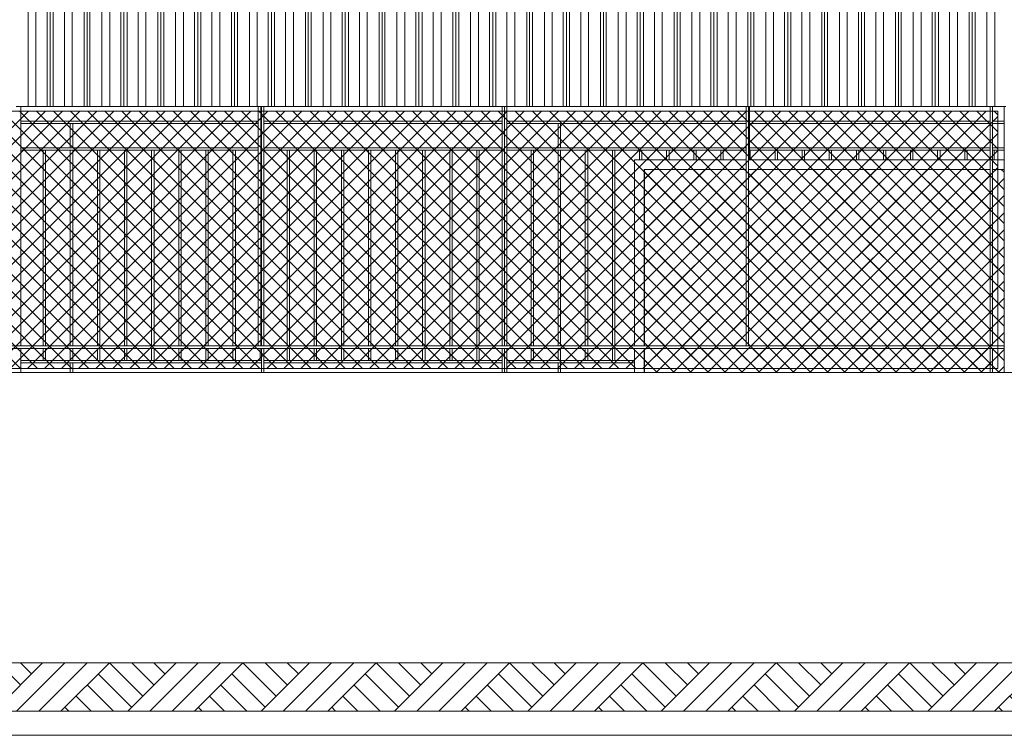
# Model space of a CAD drawing. Header units: millimetres. Extents: x 0 to 1917, y 0 to 847.
# Tile 217 of 230: x 1291 to 1372, y 550 to 609. Entities that reach past the tile are written whole.
import ezdxf

# ---------------------------------------------------------------- set-up
doc = ezdxf.new("R2010")
doc.units = ezdxf.units.MM
doc.header["$MEASUREMENT"] = 0
doc.set_wipeout_variables(frame=1)
doc.linetypes.add('Wipeout_Contour', pattern=[1000, 0, -1000])
for name, color, linetype in [('Interior - Mobiliário', 7, 'Continuous'), ('Laje.ARQ', 7, 'Continuous'), ('Linha & Trama.2D', 7, 'Continuous'), ('Parede.ARQ', 7, 'Continuous'), ('Pilar.ARQ', 7, 'Continuous')]:
    doc.layers.add(name, color=color, linetype=linetype)
pattern_1 = [(135, (1574.1661, 556.2975), (0.7071068, 0.7071068), []), (45, (1574.1661, 556.2975), (-0.7071068, 0.7071068), [])]
pattern_2 = [(135, (1574.1661, 556.2975), (0.7071068, 0.7071068), []), (45, (1574.1661, 556.2975), (-0.7071068, 0.7071068), [])]
pattern_3 = [(135, (1574.1661, 556.2975), (0.7071068, 0.7071068), []), (45, (1574.1661, 556.2975), (-0.7071068, 0.7071068), [])]
pattern_4 = [(135, (1574.1661, 556.2975), (0.7071068, 0.7071068), []), (45, (1574.1661, 556.2975), (-0.7071068, 0.7071068), [])]
pattern_5 = [(135, (1574.1661, 556.2975), (0.707107, 0.707107), []), (45, (1574.1661, 556.2975), (-0.707107, 0.707107), [])]
pattern_6 = [(135, (1574.1661, 556.2975), (0.707107, 0.707107), []), (45, (1574.1661, 556.2975), (-0.707107, 0.707107), [])]

msp = doc.modelspace()

# ---------------------------------------------------------------- hatches: boundary and pattern name
at = {"layer": 'Interior - Mobiliário', "linetype": 'Continuous', "lineweight": 0}
h = msp.add_hatch(dxfattribs=at)
h.set_pattern_fill('GRELHA_5X5_DIAGONAL_0005', color=102, style=0, pattern_type=2)
h.set_pattern_definition(pattern_2)
h.paths.add_polyline_path([(1342.617, 582.497), (1342.657, 582.497), (1342.657, 597.097), (1342.617, 597.097)])
h = msp.add_hatch(dxfattribs=at)
h.set_pattern_fill('GRELHA_5X5_DIAGONAL_0005', color=102, style=0, pattern_type=2)
h.set_pattern_definition(pattern_2)
h.paths.add_polyline_path([(1342.617, 582.497), (1342.657, 582.497), (1342.657, 597.097), (1342.617, 597.097)])
h = msp.add_hatch(dxfattribs=at)
h.set_pattern_fill('GRELHA_5X5_DIAGONAL_0005', color=102, style=0, pattern_type=2)
h.set_pattern_definition(pattern_3)
h.paths.add_polyline_path([(1342.657, 582.497), (1351.056, 582.497), (1351.056, 597.097), (1342.657, 597.097)])
h = msp.add_hatch(dxfattribs=at)
h.set_pattern_fill('GRELHA_5X5_DIAGONAL_0005', color=102, style=0, pattern_type=2)
h.set_pattern_definition(pattern_3)
h.paths.add_polyline_path([(1342.657, 582.497), (1351.056, 582.497), (1351.056, 597.097), (1342.657, 597.097)])
h = msp.add_hatch(dxfattribs=at)
h.set_pattern_fill('GRELHA_5X5_DIAGONAL_0005', color=102, style=0, pattern_type=2)
h.set_pattern_definition(pattern_3)
h.paths.add_polyline_path([(1351.256, 582.497), (1371.23, 582.497), (1371.23, 597.097), (1351.256, 597.097)])
h = msp.add_hatch(dxfattribs=at)
h.set_pattern_fill('GRELHA_5X5_DIAGONAL_0005', color=102, style=0, pattern_type=2)
h.set_pattern_definition(pattern_3)
h.paths.add_polyline_path([(1351.256, 582.497), (1371.23, 582.497), (1371.23, 597.097), (1351.256, 597.097)])
h = msp.add_hatch(dxfattribs=at)
h.set_pattern_fill('GRELHA_5X5_DIAGONAL_0005', color=102, style=0, pattern_type=2)
h.set_pattern_definition(pattern_5)
h.paths.add_polyline_path([(1371.43, 582.497), (1372.383, 582.497), (1372.383, 597.097), (1371.43, 597.097)])
h = msp.add_hatch(dxfattribs=at)
h.set_pattern_fill('GRELHA_5X5_DIAGONAL_0005', color=102, style=0, pattern_type=2)
h.set_pattern_definition(pattern_5)
h.paths.add_polyline_path([(1371.43, 582.497), (1372.383, 582.497), (1372.383, 597.097), (1371.43, 597.097)])
h = msp.add_hatch(dxfattribs=at)
h.set_pattern_fill('GRELHA_5X5_DIAGONAL_0005', color=102, style=0, pattern_type=2)
h.set_pattern_definition(pattern_1)
h.paths.add_polyline_path([(1342.617, 582.297), (1342.617, 580.297), (1342.657, 580.297), (1342.657, 582.297)])
h = msp.add_hatch(dxfattribs=at)
h.set_pattern_fill('GRELHA_5X5_DIAGONAL_0005', color=102, style=0, pattern_type=2)
h.set_pattern_definition(pattern_1)
h.paths.add_polyline_path([(1342.617, 582.297), (1342.617, 580.297), (1342.657, 580.297), (1342.657, 582.297)])
h = msp.add_hatch(dxfattribs=at)
h.set_pattern_fill('GRELHA_5X5_DIAGONAL_0005', color=102, style=0, pattern_type=2)
h.set_pattern_definition(pattern_4)
h.paths.add_polyline_path([(1371.23, 582.297), (1342.657, 582.297), (1342.657, 580.297), (1371.23, 580.297)])
h = msp.add_hatch(dxfattribs=at)
h.set_pattern_fill('GRELHA_5X5_DIAGONAL_0005', color=102, style=0, pattern_type=2)
h.set_pattern_definition(pattern_4)
h.paths.add_polyline_path([(1371.23, 582.297), (1342.657, 582.297), (1342.657, 580.297), (1371.23, 580.297)])
h = msp.add_hatch(dxfattribs=at)
h.set_pattern_fill('GRELHA_5X5_DIAGONAL_0005', color=102, style=0, pattern_type=2)
h.set_pattern_definition(pattern_6)
h.paths.add_polyline_path([(1372.383, 582.297), (1371.43, 582.297), (1371.43, 580.297), (1372.383, 580.297)])
h = msp.add_hatch(dxfattribs=at)
h.set_pattern_fill('GRELHA_5X5_DIAGONAL_0005', color=102, style=0, pattern_type=2)
h.set_pattern_definition(pattern_6)
h.paths.add_polyline_path([(1372.383, 582.297), (1371.43, 582.297), (1371.43, 580.297), (1372.383, 580.297)])
at = {"layer": 'Linha & Trama.2D', "linetype": 'Continuous', "lineweight": 0}
h = msp.add_hatch(dxfattribs=at)
h.set_pattern_fill('GRELHA_5X5_DIAGONAL_0005', color=30, style=0, pattern_type=2)
h.set_pattern_definition([(45, (1574.1661, 556.2975), (-0.7071068, 0.7071068), []), (135, (1574.1661, 556.2975), (0.7071068, 0.7071068), [])])
h.paths.add_polyline_path([(1249.651, 580.629), (1371.868, 580.629), (1371.868, 601.927), (1249.651, 601.927)])

# ---------------------------------------------------------------- linework, layer by layer
at = {"layer": 'Interior - Mobiliário', "color": 102, "linetype": 'Continuous', "lineweight": 0}
for p, q in [((1369.508, 602.297), (1369.508, 687.278)), ((1369.748, 602.297), (1369.748, 687.326)), ((1369.988, 602.297), (1369.988, 687.374)), ((1370.973, 602.297), (1370.973, 687.571)), ((1371.623, 602.297), (1371.623, 687.701)), ((1365.523, 602.297), (1365.523, 686.481)), ((1366.438, 602.297), (1366.438, 686.664)), ((1366.698, 602.297), (1366.698, 686.716)), ((1366.958, 602.297), (1366.958, 686.768)), ((1367.873, 602.297), (1367.873, 686.951)), ((1368.523, 602.297), (1368.523, 687.081)), ((1361.773, 602.297), (1361.773, 685.731)), ((1362.423, 602.297), (1362.423, 685.861)), ((1363.408, 602.297), (1363.408, 686.058)), ((1363.648, 602.297), (1363.648, 686.106)), ((1363.888, 602.297), (1363.888, 686.154)), ((1364.873, 602.297), (1364.873, 686.351)), ((1357.308, 602.297), (1357.308, 684.838)), ((1357.548, 602.297), (1357.548, 684.886)), ((1357.788, 602.297), (1357.788, 684.934)), ((1358.773, 602.297), (1358.773, 685.131)), ((1359.423, 602.297), (1359.423, 685.261)), ((1360.338, 602.297), (1360.338, 685.444)), ((1360.598, 602.297), (1360.598, 685.496)), ((1360.858, 602.297), (1360.858, 685.548)), ((1353.323, 602.297), (1353.323, 684.041)), ((1354.238, 602.297), (1354.238, 684.224)), ((1354.498, 602.297), (1354.498, 684.276)), ((1354.758, 602.297), (1354.758, 684.328)), ((1355.673, 602.297), (1355.673, 684.511)), ((1356.323, 602.297), (1356.323, 684.641)), ((1349.573, 602.297), (1349.573, 683.291)), ((1350.223, 602.297), (1350.223, 683.421)), ((1351.208, 602.297), (1351.208, 683.618)), ((1351.448, 602.297), (1351.448, 683.666)), ((1351.688, 602.297), (1351.688, 683.714)), ((1352.673, 602.297), (1352.673, 683.911)), ((1345.108, 602.297), (1345.108, 682.398)), ((1345.348, 602.297), (1345.348, 682.446)), ((1345.588, 602.297), (1345.588, 682.494)), ((1346.573, 602.297), (1346.573, 682.691)), ((1347.223, 602.297), (1347.223, 682.821)), ((1348.138, 602.297), (1348.138, 683.004)), ((1348.398, 602.297), (1348.398, 683.056)), ((1348.658, 602.297), (1348.658, 683.108)), ((1341.123, 602.297), (1341.123, 681.601)), ((1342.038, 602.297), (1342.038, 681.784)), ((1342.298, 602.297), (1342.298, 681.836)), ((1342.558, 602.297), (1342.558, 681.888)), ((1343.473, 602.297), (1343.473, 682.071)), ((1344.123, 602.297), (1344.123, 682.201)), ((1337.373, 602.297), (1337.373, 680.851)), ((1338.023, 602.297), (1338.023, 680.981)), ((1339.008, 602.297), (1339.008, 681.178)), ((1339.248, 602.297), (1339.248, 681.226)), ((1339.488, 602.297), (1339.488, 681.274)), ((1340.473, 602.297), (1340.473, 681.471)), ((1332.908, 602.297), (1332.908, 679.958)), ((1333.148, 602.297), (1333.148, 680.006)), ((1333.388, 602.297), (1333.388, 680.054)), ((1334.373, 602.297), (1334.373, 680.251)), ((1335.023, 602.297), (1335.023, 680.381)), ((1335.938, 602.297), (1335.938, 680.564)), ((1336.198, 602.297), (1336.198, 680.616)), ((1336.458, 602.297), (1336.458, 680.668)), ((1328.923, 602.297), (1328.923, 679.161)), ((1329.838, 602.297), (1329.838, 679.344)), ((1330.098, 602.297), (1330.098, 679.396)), ((1330.358, 602.297), (1330.358, 679.448)), ((1331.273, 602.297), (1331.273, 679.631)), ((1331.923, 602.297), (1331.923, 679.761)), ((1325.173, 602.297), (1325.173, 678.411)), ((1325.823, 602.297), (1325.823, 678.541)), ((1326.808, 602.297), (1326.808, 678.738)), ((1327.048, 602.297), (1327.048, 678.786)), ((1327.288, 602.297), (1327.288, 678.834)), ((1328.273, 602.297), (1328.273, 679.031)), ((1320.708, 602.297), (1320.708, 677.518)), ((1320.948, 602.297), (1320.948, 677.566)), ((1321.188, 602.297), (1321.188, 677.614)), ((1322.173, 602.297), (1322.173, 677.811)), ((1322.823, 602.297), (1322.823, 677.941)), ((1323.738, 602.297), (1323.738, 678.124)), ((1323.998, 602.297), (1323.998, 678.176)), ((1324.258, 602.297), (1324.258, 678.228)), ((1316.723, 602.297), (1316.723, 676.721)), ((1317.638, 602.297), (1317.638, 676.904)), ((1317.898, 602.297), (1317.898, 676.956)), ((1318.158, 602.297), (1318.158, 677.008)), ((1319.073, 602.297), (1319.073, 677.191)), ((1319.723, 602.297), (1319.723, 677.321)), ((1312.973, 602.297), (1312.973, 675.971)), ((1313.623, 602.297), (1313.623, 676.101)), ((1314.608, 602.297), (1314.608, 676.298)), ((1314.848, 602.297), (1314.848, 676.346)), ((1315.088, 602.297), (1315.088, 676.394)), ((1316.073, 602.297), (1316.073, 676.591)), ((1308.508, 602.297), (1308.508, 675.078)), ((1308.748, 602.297), (1308.748, 675.126)), ((1308.988, 602.297), (1308.988, 675.174)), ((1309.973, 602.297), (1309.973, 675.371)), ((1310.623, 602.297), (1310.623, 675.501)), ((1311.538, 602.297), (1311.538, 675.684)), ((1311.798, 602.297), (1311.798, 675.736)), ((1312.058, 602.297), (1312.058, 675.788)), ((1304.523, 602.297), (1304.523, 674.281)), ((1305.438, 602.297), (1305.438, 674.464)), ((1305.698, 602.297), (1305.698, 674.516)), ((1305.958, 602.297), (1305.958, 674.568)), ((1306.873, 602.297), (1306.873, 674.751)), ((1307.523, 602.297), (1307.523, 674.881)), ((1300.773, 602.297), (1300.773, 673.531)), ((1301.423, 602.297), (1301.423, 673.661)), ((1302.408, 602.297), (1302.408, 673.858)), ((1302.648, 602.297), (1302.648, 673.906)), ((1302.888, 602.297), (1302.888, 673.954)), ((1303.873, 602.297), (1303.873, 674.151)), ((1296.308, 602.297), (1296.308, 672.638)), ((1296.548, 602.297), (1296.548, 672.686)), ((1296.788, 602.297), (1296.788, 672.734)), ((1297.773, 602.297), (1297.773, 672.931)), ((1298.423, 602.297), (1298.423, 673.061)), ((1299.338, 602.297), (1299.338, 673.244)), ((1299.598, 602.297), (1299.598, 673.296)), ((1299.858, 602.297), (1299.858, 673.348)), ((1292.323, 602.297), (1292.323, 671.841)), ((1293.238, 602.297), (1293.238, 672.024)), ((1293.498, 602.297), (1293.498, 672.076)), ((1293.758, 602.297), (1293.758, 672.128)), ((1294.673, 602.297), (1294.673, 672.311)), ((1295.323, 602.297), (1295.323, 672.441)), ((1291.673, 602.297), (1291.673, 671.711)), ((1290.688, 602.297), (1291.673, 602.297)), ((1291.673, 602.297), (1292.323, 602.297)), ((1292.323, 602.297), (1293.238, 602.297)), ((1293.238, 602.297), (1293.498, 602.297)), ((1293.498, 602.297), (1293.758, 602.297)), ((1293.758, 602.297), (1294.673, 602.297)), ((1294.673, 602.297), (1295.323, 602.297)), ((1295.323, 602.297), (1296.308, 602.297)), ((1296.308, 602.297), (1296.548, 602.297)), ((1296.548, 602.297), (1296.788, 602.297)), ((1296.788, 602.297), (1297.773, 602.297)), ((1297.773, 602.297), (1298.423, 602.297)), ((1298.423, 602.297), (1299.338, 602.297)), ((1299.338, 602.297), (1299.598, 602.297)), ((1299.598, 602.297), (1299.858, 602.297)), ((1299.858, 602.297), (1300.773, 602.297)), ((1300.773, 602.297), (1301.423, 602.297)), ((1301.423, 602.297), (1302.408, 602.297)), ((1302.408, 602.297), (1302.648, 602.297)), ((1302.648, 602.297), (1302.888, 602.297)), ((1302.888, 602.297), (1303.873, 602.297)), ((1303.873, 602.297), (1304.523, 602.297)), ((1304.523, 602.297), (1305.438, 602.297)), ((1305.438, 602.297), (1305.698, 602.297)), ((1305.698, 602.297), (1305.958, 602.297)), ((1305.958, 602.297), (1306.873, 602.297)), ((1306.873, 602.297), (1307.523, 602.297)), ((1307.523, 602.297), (1308.508, 602.297)), ((1308.508, 602.297), (1308.748, 602.297)), ((1308.748, 602.297), (1308.988, 602.297)), ((1308.988, 602.297), (1309.973, 602.297)), ((1309.973, 602.297), (1310.623, 602.297)), ((1310.623, 602.297), (1311.538, 602.297)), ((1311.538, 602.297), (1311.798, 602.297)), ((1311.798, 602.297), (1312.058, 602.297)), ((1312.058, 602.297), (1312.973, 602.297)), ((1312.973, 602.297), (1313.623, 602.297)), ((1313.623, 602.297), (1314.608, 602.297)), ((1314.608, 602.297), (1314.848, 602.297)), ((1314.848, 602.297), (1315.088, 602.297)), ((1315.088, 602.297), (1316.073, 602.297)), ((1316.073, 602.297), (1316.723, 602.297)), ((1316.723, 602.297), (1317.638, 602.297)), ((1317.638, 602.297), (1317.898, 602.297)), ((1317.898, 602.297), (1318.158, 602.297)), ((1318.158, 602.297), (1319.073, 602.297)), ((1319.073, 602.297), (1319.723, 602.297)), ((1319.723, 602.297), (1320.708, 602.297)), ((1320.708, 602.297), (1320.948, 602.297)), ((1320.948, 602.297), (1321.188, 602.297)), ((1321.188, 602.297), (1322.173, 602.297)), ((1322.173, 602.297), (1322.823, 602.297)), ((1322.823, 602.297), (1323.738, 602.297)), ((1323.738, 602.297), (1323.998, 602.297)), ((1323.998, 602.297), (1324.258, 602.297)), ((1324.258, 602.297), (1325.173, 602.297)), ((1325.173, 602.297), (1325.823, 602.297)), ((1325.823, 602.297), (1326.808, 602.297)), ((1326.808, 602.297), (1327.048, 602.297)), ((1327.048, 602.297), (1327.288, 602.297)), ((1327.288, 602.297), (1328.273, 602.297)), ((1328.273, 602.297), (1328.923, 602.297)), ((1328.923, 602.297), (1329.838, 602.297)), ((1329.838, 602.297), (1330.098, 602.297)), ((1330.098, 602.297), (1330.358, 602.297)), ((1330.358, 602.297), (1331.273, 602.297)), ((1331.273, 602.297), (1331.923, 602.297)), ((1331.923, 602.297), (1332.908, 602.297)), ((1332.908, 602.297), (1333.148, 602.297)), ((1333.148, 602.297), (1333.388, 602.297)), ((1333.388, 602.297), (1334.373, 602.297)), ((1334.373, 602.297), (1335.023, 602.297)), ((1335.023, 602.297), (1335.938, 602.297)), ((1335.938, 602.297), (1336.198, 602.297)), ((1336.198, 602.297), (1336.458, 602.297)), ((1336.458, 602.297), (1337.373, 602.297)), ((1337.373, 602.297), (1338.023, 602.297)), ((1338.023, 602.297), (1339.008, 602.297)), ((1339.008, 602.297), (1339.248, 602.297)), ((1339.248, 602.297), (1339.488, 602.297)), ((1339.488, 602.297), (1340.473, 602.297)), ((1340.473, 602.297), (1341.123, 602.297)), ((1341.123, 602.297), (1342.038, 602.297)), ((1342.038, 602.297), (1342.298, 602.297)), ((1342.298, 602.297), (1342.558, 602.297)), ((1342.558, 602.297), (1343.473, 602.297)), ((1343.473, 602.297), (1344.123, 602.297)), ((1344.123, 602.297), (1345.108, 602.297)), ((1345.108, 602.297), (1345.348, 602.297)), ((1345.348, 602.297), (1345.588, 602.297)), ((1345.588, 602.297), (1346.573, 602.297)), ((1346.573, 602.297), (1347.223, 602.297)), ((1347.223, 602.297), (1348.138, 602.297)), ((1348.138, 602.297), (1348.398, 602.297)), ((1348.398, 602.297), (1348.658, 602.297)), ((1348.658, 602.297), (1349.573, 602.297)), ((1349.573, 602.297), (1350.223, 602.297)), ((1350.223, 602.297), (1351.208, 602.297)), ((1351.208, 602.297), (1351.448, 602.297)), ((1351.448, 602.297), (1351.688, 602.297)), ((1351.688, 602.297), (1352.673, 602.297)), ((1352.673, 602.297), (1353.323, 602.297)), ((1353.323, 602.297), (1354.238, 602.297)), ((1354.238, 602.297), (1354.498, 602.297)), ((1354.498, 602.297), (1354.758, 602.297)), ((1354.758, 602.297), (1355.673, 602.297)), ((1355.673, 602.297), (1356.323, 602.297)), ((1356.323, 602.297), (1357.308, 602.297)), ((1357.308, 602.297), (1357.548, 602.297)), ((1357.548, 602.297), (1357.788, 602.297)), ((1357.788, 602.297), (1358.773, 602.297)), ((1358.773, 602.297), (1359.423, 602.297)), ((1359.423, 602.297), (1360.338, 602.297)), ((1360.338, 602.297), (1360.598, 602.297)), ((1360.598, 602.297), (1360.858, 602.297)), ((1360.858, 602.297), (1361.773, 602.297)), ((1361.773, 602.297), (1362.423, 602.297)), ((1362.423, 602.297), (1363.408, 602.297)), ((1363.408, 602.297), (1363.648, 602.297)), ((1363.648, 602.297), (1363.888, 602.297)), ((1363.888, 602.297), (1364.873, 602.297)), ((1364.873, 602.297), (1365.523, 602.297)), ((1365.523, 602.297), (1366.438, 602.297)), ((1366.438, 602.297), (1366.698, 602.297)), ((1366.698, 602.297), (1366.958, 602.297)), ((1366.958, 602.297), (1367.873, 602.297)), ((1367.873, 602.297), (1368.523, 602.297)), ((1368.523, 602.297), (1369.508, 602.297)), ((1369.508, 602.297), (1369.748, 602.297)), ((1369.748, 602.297), (1369.988, 602.297)), ((1369.988, 602.297), (1370.973, 602.297)), ((1370.973, 602.297), (1371.623, 602.297)), ((1371.623, 602.297), (1372.538, 602.297)), ((1341.837, 597.897), (1341.837, 596.297)), ((1343.437, 597.897), (1341.837, 597.897)), ((1351.056, 597.897), (1343.437, 597.897)), ((1371.23, 597.897), (1351.256, 597.897)), ((1372.383, 597.897), (1371.43, 597.897)), ((1342.617, 597.097), (1342.617, 582.497)), ((1342.657, 597.097), (1342.617, 597.097)), ((1342.657, 597.097), (1342.657, 582.497)), ((1351.056, 597.097), (1342.657, 597.097)), ((1371.23, 597.097), (1351.256, 597.097)), ((1372.383, 597.097), (1371.43, 597.097)), ((1341.837, 596.297), (1341.837, 582.497)), ((1341.837, 582.297), (1341.837, 580.297)), ((1342.617, 582.297), (1342.617, 580.297)), ((1342.657, 582.297), (1342.657, 580.297))]:
    msp.add_line(p, q, dxfattribs=at)
at = {"layer": 'Interior - Mobiliário', "color": 124, "linetype": 'Continuous', "lineweight": 0}
for p, q in [((1291.079, 582.497), (1291.079, 602.297)), ((1310.708, 582.497), (1310.708, 602.297)), ((1310.908, 582.497), (1310.908, 602.297)), ((1310.967, 582.497), (1310.967, 602.297)), ((1311.167, 582.497), (1311.167, 602.297)), ((1330.882, 582.497), (1330.882, 602.297)), ((1331.082, 582.497), (1331.082, 602.297)), ((1331.254, 582.497), (1331.254, 602.297)), ((1351.056, 582.497), (1351.056, 602.297)), ((1351.256, 582.497), (1351.256, 602.297)), ((1351.342, 597.897), (1351.342, 602.297)), ((1371.23, 582.497), (1371.23, 602.297)), ((1371.43, 582.497), (1371.43, 602.297)), ((1291.079, 601.097), (1310.708, 601.097)), ((1310.908, 601.097), (1310.967, 601.097)), ((1311.167, 601.097), (1330.882, 601.097)), ((1331.254, 601.097), (1351.056, 601.097)), ((1351.342, 601.097), (1371.23, 601.097)), ((1371.43, 601.097), (1372.383, 601.097)), ((1291.079, 600.897), (1310.708, 600.897)), ((1295.164, 598.897), (1295.164, 600.897)), ((1295.364, 598.897), (1295.364, 600.897)), ((1310.908, 600.897), (1310.967, 600.897)), ((1311.167, 600.897), (1330.882, 600.897)), ((1331.254, 600.897), (1351.056, 600.897)), ((1335.512, 598.897), (1335.512, 600.897)), ((1335.712, 598.897), (1335.712, 600.897)), ((1351.342, 600.897), (1371.23, 600.897)), ((1371.43, 600.897), (1372.383, 600.897)), ((1291.079, 598.897), (1310.708, 598.897)), ((1291.079, 598.697), (1310.708, 598.697)), ((1292.923, 582.497), (1292.923, 598.697)), ((1293.123, 582.497), (1293.123, 598.697)), ((1295.164, 582.497), (1295.164, 598.697)), ((1295.364, 582.497), (1295.364, 598.697)), ((1297.406, 582.497), (1297.406, 598.697)), ((1297.606, 582.497), (1297.606, 598.697)), ((1299.647, 582.497), (1299.647, 598.697)), ((1299.847, 582.497), (1299.847, 598.697)), ((1301.889, 582.497), (1301.889, 598.697)), ((1302.089, 582.497), (1302.089, 598.697)), ((1304.131, 582.497), (1304.131, 598.697)), ((1304.331, 582.497), (1304.331, 598.697)), ((1306.372, 582.497), (1306.372, 598.697)), ((1306.572, 582.497), (1306.572, 598.697)), ((1308.614, 582.497), (1308.614, 598.697)), ((1308.814, 582.497), (1308.814, 598.697)), ((1310.908, 598.897), (1310.967, 598.897)), ((1310.908, 598.697), (1310.967, 598.697)), ((1311.167, 598.897), (1330.882, 598.897)), ((1311.167, 598.697), (1330.882, 598.697)), ((1313.097, 582.497), (1313.097, 598.697)), ((1313.297, 582.497), (1313.297, 598.697)), ((1315.338, 582.497), (1315.338, 598.697)), ((1315.538, 582.497), (1315.538, 598.697)), ((1317.58, 582.497), (1317.58, 598.697)), ((1317.78, 582.497), (1317.78, 598.697)), ((1319.821, 582.497), (1319.821, 598.697)), ((1320.021, 582.497), (1320.021, 598.697)), ((1322.063, 582.497), (1322.063, 598.697)), ((1322.263, 582.497), (1322.263, 598.697)), ((1324.305, 582.497), (1324.305, 598.697)), ((1324.505, 582.497), (1324.505, 598.697)), ((1326.546, 582.497), (1326.546, 598.697)), ((1326.746, 582.497), (1326.746, 598.697)), ((1328.788, 582.497), (1328.788, 598.697)), ((1328.988, 582.497), (1328.988, 598.697)), ((1331.254, 598.897), (1351.056, 598.897)), ((1331.254, 598.697), (1351.056, 598.697)), ((1333.271, 582.497), (1333.271, 598.697)), ((1333.471, 582.497), (1333.471, 598.697)), ((1335.512, 582.497), (1335.512, 598.697)), ((1335.712, 582.497), (1335.712, 598.697)), ((1337.754, 582.497), (1337.754, 598.697)), ((1337.954, 582.497), (1337.954, 598.697)), ((1339.996, 582.497), (1339.996, 598.697)), ((1340.196, 582.497), (1340.196, 598.697)), ((1342.237, 597.897), (1342.237, 598.697)), ((1342.437, 597.897), (1342.437, 598.697)), ((1344.479, 597.897), (1344.479, 598.697)), ((1344.679, 597.897), (1344.679, 598.697)), ((1346.72, 597.897), (1346.72, 598.697)), ((1346.92, 597.897), (1346.92, 598.697)), ((1348.962, 597.897), (1348.962, 598.697)), ((1349.162, 597.897), (1349.162, 598.697)), ((1351.342, 598.897), (1371.23, 598.897)), ((1351.342, 598.697), (1371.23, 598.697)), ((1351.403, 597.897), (1351.403, 598.697)), ((1353.445, 597.897), (1353.445, 598.697)), ((1353.645, 597.897), (1353.645, 598.697)), ((1355.687, 597.897), (1355.687, 598.697)), ((1355.887, 597.897), (1355.887, 598.697)), ((1357.928, 597.897), (1357.928, 598.697)), ((1358.128, 597.897), (1358.128, 598.697)), ((1360.17, 597.897), (1360.17, 598.697)), ((1360.37, 597.897), (1360.37, 598.697)), ((1362.411, 597.897), (1362.411, 598.697)), ((1362.611, 597.897), (1362.611, 598.697)), ((1364.653, 597.897), (1364.653, 598.697)), ((1364.853, 597.897), (1364.853, 598.697)), ((1366.894, 597.897), (1366.894, 598.697)), ((1367.094, 597.897), (1367.094, 598.697)), ((1369.136, 597.897), (1369.136, 598.697)), ((1369.336, 597.897), (1369.336, 598.697)), ((1371.43, 598.897), (1372.383, 598.897)), ((1371.43, 598.697), (1372.383, 598.697)), ((1371.578, 597.897), (1371.578, 598.697)), ((1249.233, 582.497), (1372.383, 582.497)), ((1249.233, 582.297), (1372.383, 582.297)), ((1291.079, 580.297), (1291.079, 582.297)), ((1292.923, 581.297), (1292.923, 582.297)), ((1293.123, 581.297), (1293.123, 582.297)), ((1295.164, 581.297), (1295.164, 582.297)), ((1295.364, 581.297), (1295.364, 582.297)), ((1297.406, 581.297), (1297.406, 582.297)), ((1297.606, 581.297), (1297.606, 582.297)), ((1299.647, 581.297), (1299.647, 582.297)), ((1299.847, 581.297), (1299.847, 582.297)), ((1301.889, 581.297), (1301.889, 582.297)), ((1302.089, 581.297), (1302.089, 582.297)), ((1304.131, 581.297), (1304.131, 582.297)), ((1304.331, 581.297), (1304.331, 582.297)), ((1306.372, 581.297), (1306.372, 582.297)), ((1306.572, 581.297), (1306.572, 582.297)), ((1308.614, 581.297), (1308.614, 582.297)), ((1308.814, 581.297), (1308.814, 582.297)), ((1310.855, 581.297), (1310.855, 582.297)), ((1310.967, 580.297), (1310.967, 582.297)), ((1311.167, 580.297), (1311.167, 582.297)), ((1313.097, 581.297), (1313.097, 582.297)), ((1313.297, 581.297), (1313.297, 582.297)), ((1315.338, 581.297), (1315.338, 582.297)), ((1315.538, 581.297), (1315.538, 582.297)), ((1317.58, 581.297), (1317.58, 582.297)), ((1317.78, 581.297), (1317.78, 582.297)), ((1319.821, 581.297), (1319.821, 582.297)), ((1320.021, 581.297), (1320.021, 582.297)), ((1322.063, 581.297), (1322.063, 582.297)), ((1322.263, 581.297), (1322.263, 582.297)), ((1324.305, 581.297), (1324.305, 582.297)), ((1324.505, 581.297), (1324.505, 582.297)), ((1326.546, 581.297), (1326.546, 582.297)), ((1326.746, 581.297), (1326.746, 582.297)), ((1328.788, 581.297), (1328.788, 582.297)), ((1328.988, 581.297), (1328.988, 582.297)), ((1330.882, 580.297), (1330.882, 582.297)), ((1331.082, 580.297), (1331.082, 582.297)), ((1331.254, 580.297), (1331.254, 582.297)), ((1333.271, 581.297), (1333.271, 582.297)), ((1333.471, 581.297), (1333.471, 582.297)), ((1335.512, 581.297), (1335.512, 582.297)), ((1335.712, 581.297), (1335.712, 582.297)), ((1337.754, 581.297), (1337.754, 582.297)), ((1337.954, 581.297), (1337.954, 582.297)), ((1339.996, 581.297), (1339.996, 582.297)), ((1340.196, 581.297), (1340.196, 582.297)), ((1371.23, 580.297), (1371.23, 582.297)), ((1371.43, 580.297), (1371.43, 582.297)), ((1291.079, 581.297), (1310.967, 581.297)), ((1291.079, 581.097), (1310.967, 581.097)), ((1295.164, 580.297), (1295.164, 581.097)), ((1295.364, 580.297), (1295.364, 581.097)), ((1311.167, 581.297), (1330.882, 581.297)), ((1311.167, 581.097), (1330.882, 581.097)), ((1331.254, 581.297), (1341.837, 581.297)), ((1331.254, 581.097), (1341.837, 581.097)), ((1335.512, 580.297), (1335.512, 581.097)), ((1335.712, 580.297), (1335.712, 581.097))]:
    msp.add_line(p, q, dxfattribs=at)
at = {"layer": 'Linha & Trama.2D', "color": 8, "linetype": 'Continuous', "lineweight": 0}
for p, q in [((1371.868, 601.927), (1249.651, 601.927)), ((1371.868, 580.629), (1371.868, 601.927)), ((1249.651, 580.629), (1371.868, 580.629))]:
    msp.add_line(p, q, dxfattribs=at)
at = {"layer": 'Parede.ARQ', "color": 7, "linetype": 'Continuous', "lineweight": 0}
for p, q in [((1267.788, 580.297), (1500.698, 580.297)), ((1244.698, 550.297), (1504.698, 550.297))]:
    msp.add_line(p, q, dxfattribs=at)
at = {"layer": 'Pilar.ARQ', "color": 20, "linetype": 'Continuous', "lineweight": 0}
msp.add_line((1372.383, 580.297), (1372.383, 602.297), dxfattribs=at)

# ---------------------------------------------------------------- wipeouts: each hides what was drawn before it
at = {"color": 254, "linetype": 'Wipeout_Contour', "lineweight": 0, "ltscale": 5932.410471}
msp.add_wipeout([(1244.858, 552.297), (1504.698, 552.297), (1504.698, 556.297), (1244.858, 556.297)], dxfattribs=at).dxf.layer = 'Laje.ARQ'

# ---------------------------------------------------------------- next in the draw order: hatches: boundary and pattern name
at = {"layer": 'Laje.ARQ', "linetype": 'Continuous', "lineweight": 0}
h = msp.add_hatch(dxfattribs=at)
h.set_pattern_fill('TERRA_0005', color=42, style=0, pattern_type=2)
h.set_pattern_definition([(45, (1574.166, 556.2975), (-2.757716, 2.757716), []), (45, (1573.247, 557.217), (-5.51543, 5.51543), []), (45, (1572.3276, 558.136), (-5.51543, 5.51543), []), (135, (1571.4084, 559.0552), (0.919239, 0.919239), [3.9, -3.9])])
h.paths.add_polyline_path([(1244.858, 552.297), (1504.698, 552.297), (1504.698, 556.297), (1244.858, 556.297)])

# ---------------------------------------------------------------- next in the draw order: linework, layer by layer
at = {"layer": 'Laje.ARQ', "color": 93, "linetype": 'Continuous', "lineweight": 0}
for p, q in [((1500.698, 556.297), (1244.858, 556.297)), ((1504.698, 552.297), (1244.858, 552.297))]:
    msp.add_line(p, q, dxfattribs=at)

doc.saveas('drawing.dxf')
